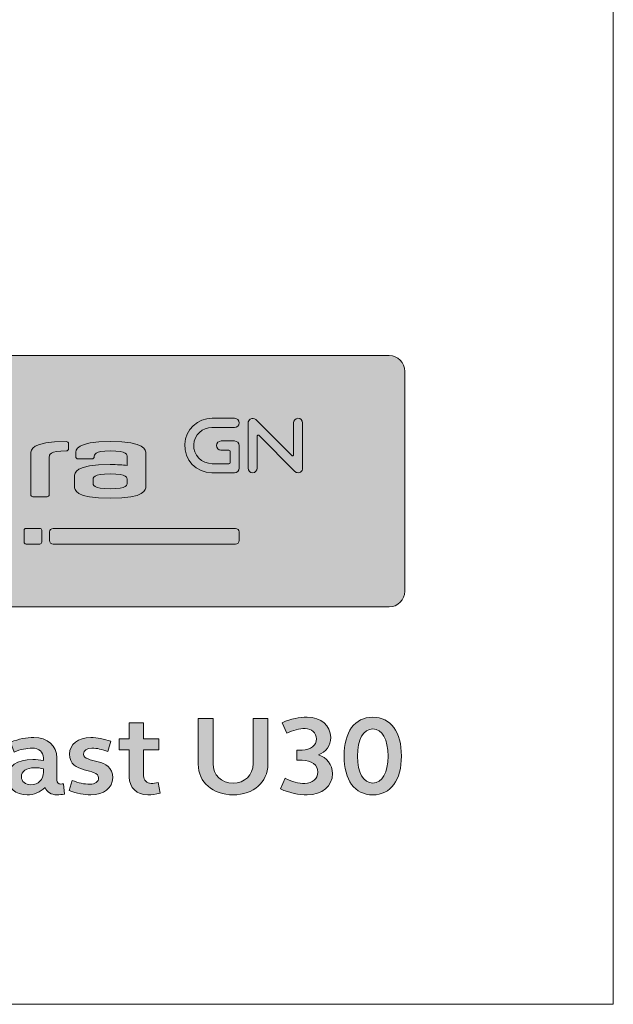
# Model space of a CAD drawing. Header units: millimetres. Extents: x 0 to 820, y 0 to 1200.
# Tile 17 of 81: x 765 to 820, y 0 to 91. Entities that reach past the tile are written whole.
import ezdxf

# ---------------------------------------------------------------- set-up
doc = ezdxf.new("R2010")
doc.units = ezdxf.units.MM
doc.header["$MEASUREMENT"] = 0
doc.layers.add('Layer 1', color=7, linetype='Continuous', lineweight=0)

# ---------------------------------------------------------------- blocks, each defined once
blk = doc.blocks.new('Block_0')
at = {"layer": 'Layer 1', "true_color": 0xffd102, "transparency": 33554687}
h = blk.add_hatch(color=40, dxfattribs=at)
h.dxf.hatch_style = 2
edge = h.paths.add_edge_path()
edge.add_spline(control_points=[(799.194, 36.882), (799.194, 36.882), (733.603, 36.882), (733.603, 36.882), (732.797, 36.882), (732.145, 37.535), (732.145, 38.34), (732.145, 38.34), (732.145, 58.746), (732.145, 58.746), (732.145, 59.551), (732.797, 60.203), (733.603, 60.203), (733.603, 60.203), (799.194, 60.203), (799.194, 60.203), (799.998, 60.203), (800.651, 59.551), (800.651, 58.746), (800.651, 58.746), (800.651, 38.34), (800.651, 38.34), (800.651, 37.535), (799.998, 36.882), (799.194, 36.882)], knot_values=[0, 0, 0, 0, 1, 1, 1, 2, 2, 2, 3, 3, 3, 4, 4, 4, 5, 5, 5, 6, 6, 6, 7, 7, 7, 8, 8, 8, 8], degree=3, periodic=0)
edge.add_line((799.194, 36.882), (799.194, 36.882))
at = {"layer": 'Layer 1', "true_color": 0x000000, "transparency": 33554687}
h = blk.add_hatch(color=18, dxfattribs=at)
h.dxf.hatch_style = 2
edge = h.paths.add_edge_path()
edge.add_spline(control_points=[(784.839, 52.282), (784.839, 52.282), (783.592, 52.282), (783.592, 52.282), (783.359, 52.282), (783.159, 52.1), (783.156, 51.868), (783.152, 51.632), (783.342, 51.44), (783.577, 51.44), (783.577, 51.44), (784.313, 51.44), (784.313, 51.44), (784.371, 51.44), (784.419, 51.393), (784.419, 51.335), (784.419, 51.335), (784.419, 50.283), (784.419, 50.283), (784.419, 50.224), (784.371, 50.177), (784.313, 50.177), (784.313, 50.177), (782.767, 50.177), (782.767, 50.177), (781.788, 50.177), (780.998, 50.979), (781.054, 51.957), (781.103, 52.841), (781.838, 53.545), (782.735, 53.545), (782.735, 53.545), (784.825, 53.545), (784.825, 53.545), (785.057, 53.545), (785.257, 53.727), (785.261, 53.959), (785.264, 54.195), (785.075, 54.387), (784.84, 54.387), (784.84, 54.387), (782.773, 54.387), (782.773, 54.387), (781.418, 54.387), (780.275, 53.336), (780.211, 51.982), (780.144, 50.534), (781.302, 49.335), (782.735, 49.335), (782.735, 49.335), (784.839, 49.335), (784.839, 49.335), (785.072, 49.335), (785.261, 49.524), (785.261, 49.757), (785.261, 49.757), (785.261, 51.859), (785.261, 51.859), (785.261, 52.093), (785.072, 52.282), (784.839, 52.282)], knot_values=[0, 0, 0, 0, 1, 1, 1, 2, 2, 2, 3, 3, 3, 4, 4, 4, 5, 5, 5, 6, 6, 6, 7, 7, 7, 8, 8, 8, 9, 9, 9, 10, 10, 10, 11, 11, 11, 12, 12, 12, 13, 13, 13, 14, 14, 14, 15, 15, 15, 16, 16, 16, 17, 17, 17, 18, 18, 18, 19, 19, 19, 20, 20, 20, 20], degree=3, periodic=0)
edge.add_line((784.839, 52.282), (784.839, 52.282))
h = blk.add_hatch(color=18, dxfattribs=at)
h.dxf.hatch_style = 2
edge = h.paths.add_edge_path()
edge.add_spline(control_points=[(790.733, 49.335), (790.623, 49.335), (790.516, 49.378), (790.436, 49.458), (790.436, 49.458), (787.078, 52.815), (787.078, 52.815), (787.029, 52.865), (786.944, 52.83), (786.944, 52.759), (786.944, 52.759), (786.944, 49.77), (786.944, 49.77), (786.944, 49.538), (786.762, 49.339), (786.531, 49.335), (786.294, 49.331), (786.102, 49.521), (786.102, 49.756), (786.102, 49.756), (786.102, 53.954), (786.102, 53.954), (786.102, 54.101), (786.173, 54.243), (786.298, 54.322), (786.468, 54.429), (786.684, 54.401), (786.821, 54.264), (786.821, 54.264), (790.178, 50.907), (790.178, 50.907), (790.227, 50.858), (790.312, 50.893), (790.312, 50.963), (790.312, 50.963), (790.312, 53.952), (790.312, 53.952), (790.312, 54.184), (790.494, 54.382), (790.725, 54.387), (790.961, 54.391), (791.154, 54.202), (791.154, 53.966), (791.154, 53.966), (791.154, 49.769), (791.154, 49.769), (791.154, 49.617), (791.079, 49.471), (790.948, 49.394), (790.881, 49.354), (790.806, 49.335), (790.733, 49.335)], knot_values=[0, 0, 0, 0, 1, 1, 1, 2, 2, 2, 3, 3, 3, 4, 4, 4, 5, 5, 5, 6, 6, 6, 7, 7, 7, 8, 8, 8, 9, 9, 9, 10, 10, 10, 11, 11, 11, 12, 12, 12, 13, 13, 13, 14, 14, 14, 15, 15, 15, 16, 16, 16, 17, 17, 17, 17], degree=3, periodic=0)
edge.add_line((790.733, 49.335), (790.733, 49.335))
h = blk.add_hatch(color=18, dxfattribs=at)
h.dxf.hatch_style = 2
edge = h.paths.add_edge_path()
edge.add_spline(control_points=[(765.923, 51.1), (765.923, 51.481), (765.923, 52.222), (769.231, 52.222), (769.342, 52.222), (769.433, 52.132), (769.433, 52.02), (769.433, 52.02), (769.433, 51.567), (769.433, 51.567), (769.433, 51.456), (769.342, 51.364), (769.231, 51.364), (767.642, 51.364), (767.642, 50.983), (767.642, 50.821), (767.642, 50.821), (767.642, 47.304), (767.642, 47.304), (767.642, 47.192), (767.551, 47.101), (767.438, 47.101), (767.438, 47.101), (766.125, 47.101), (766.125, 47.101), (766.014, 47.101), (765.923, 47.192), (765.923, 47.304), (765.923, 47.304), (765.923, 51.1), (765.923, 51.1)], knot_values=[0, 0, 0, 0, 1, 1, 1, 2, 2, 2, 3, 3, 3, 4, 4, 4, 5, 5, 5, 6, 6, 6, 7, 7, 7, 8, 8, 8, 9, 9, 9, 10, 10, 10, 10], degree=3, periodic=0)
h = blk.add_hatch(color=18, dxfattribs=at)
edge = h.paths.add_edge_path()
edge.add_spline(control_points=[(771.7, 48.384), (771.7, 48.224), (771.7, 47.842), (773.289, 47.842), (774.878, 47.842), (774.878, 48.224), (774.878, 48.384), (774.878, 48.384), (774.878, 48.689), (774.878, 48.689), (774.878, 48.85), (774.878, 49.232), (773.289, 49.232), (771.7, 49.232), (771.7, 48.85), (771.7, 48.689), (771.7, 48.689), (771.7, 48.384), (771.7, 48.384)], knot_values=[0, 0, 0, 0, 1, 1, 1, 2, 2, 2, 3, 3, 3, 4, 4, 4, 5, 5, 5, 6, 6, 6, 6], degree=3, periodic=0)
edge = h.paths.add_edge_path()
edge.add_spline(control_points=[(776.598, 51.1), (776.598, 51.1), (776.598, 48.105), (776.598, 48.105), (776.598, 47.724), (776.598, 46.983), (773.289, 46.983), (769.981, 46.983), (769.981, 47.724), (769.981, 48.105), (769.981, 48.105), (769.981, 48.968), (769.981, 48.968), (769.981, 49.349), (769.981, 50.091), (773.289, 50.091), (773.938, 50.091), (774.459, 50.062), (774.878, 50.012), (774.878, 50.012), (774.878, 50.821), (774.878, 50.821), (774.878, 50.982), (774.878, 51.364), (773.289, 51.364), (771.818, 51.364), (771.818, 50.982), (771.818, 50.821), (771.818, 50.709), (771.727, 50.619), (771.615, 50.619), (771.615, 50.619), (770.301, 50.619), (770.301, 50.619), (770.189, 50.619), (770.099, 50.709), (770.099, 50.821), (770.099, 50.821), (770.099, 51.1), (770.099, 51.1), (770.099, 51.481), (770.099, 52.222), (773.289, 52.222), (776.598, 52.222), (776.598, 51.481), (776.598, 51.1)], knot_values=[0, 0, 0, 0, 1, 1, 1, 2, 2, 2, 3, 3, 3, 4, 4, 4, 5, 5, 5, 6, 6, 6, 7, 7, 7, 8, 8, 8, 9, 9, 9, 10, 10, 10, 11, 11, 11, 12, 12, 12, 13, 13, 13, 14, 14, 14, 15, 15, 15, 15], degree=3, periodic=0)
edge.add_line((776.598, 51.1), (776.598, 51.1))
h = blk.add_hatch(color=18, dxfattribs=at)
h.dxf.hatch_style = 2
edge = h.paths.add_edge_path()
edge.add_spline(control_points=[(766.763, 42.712), (766.763, 42.712), (765.481, 42.712), (765.481, 42.712), (765.384, 42.712), (765.305, 42.791), (765.305, 42.889), (765.305, 42.889), (765.305, 43.993), (765.305, 43.993), (765.305, 44.09), (765.384, 44.169), (765.481, 44.169), (765.481, 44.169), (766.763, 44.169), (766.763, 44.169), (766.86, 44.169), (766.939, 44.09), (766.939, 43.993), (766.939, 43.993), (766.939, 42.889), (766.939, 42.889), (766.939, 42.791), (766.86, 42.712), (766.763, 42.712)], knot_values=[0, 0, 0, 0, 1, 1, 1, 2, 2, 2, 3, 3, 3, 4, 4, 4, 5, 5, 5, 6, 6, 6, 7, 7, 7, 8, 8, 8, 8], degree=3, periodic=0)
edge.add_line((766.763, 42.712), (766.763, 42.712))
h = blk.add_hatch(color=18, dxfattribs=at)
h.dxf.hatch_style = 2
edge = h.paths.add_edge_path()
edge.add_spline(control_points=[(784.933, 42.712), (784.933, 42.712), (767.991, 42.712), (767.991, 42.712), (767.812, 42.712), (767.668, 42.857), (767.668, 43.035), (767.668, 43.035), (767.668, 43.846), (767.668, 43.846), (767.668, 44.025), (767.812, 44.169), (767.991, 44.169), (767.991, 44.169), (784.933, 44.169), (784.933, 44.169), (785.112, 44.169), (785.256, 44.025), (785.256, 43.846), (785.256, 43.846), (785.256, 43.035), (785.256, 43.035), (785.256, 42.857), (785.112, 42.712), (784.933, 42.712)], knot_values=[0, 0, 0, 0, 1, 1, 1, 2, 2, 2, 3, 3, 3, 4, 4, 4, 5, 5, 5, 6, 6, 6, 7, 7, 7, 8, 8, 8, 8], degree=3, periodic=0)
edge.add_line((784.933, 42.712), (784.933, 42.712))
at = {"layer": 'Layer 1'}
blk.add_lwpolyline([(0, 1200), (820, 1200), (820, 0), (0, 0)], close=True, dxfattribs=at)
for points, knots in [([(799.194, 36.882), (799.194, 36.882), (733.603, 36.882), (733.603, 36.882), (732.797, 36.882), (732.145, 37.535), (732.145, 38.34), (732.145, 38.34), (732.145, 58.746), (732.145, 58.746), (732.145, 59.551), (732.797, 60.203), (733.603, 60.203), (733.603, 60.203), (799.194, 60.203), (799.194, 60.203), (799.998, 60.203), (800.651, 59.551), (800.651, 58.746), (800.651, 58.746), (800.651, 38.34), (800.651, 38.34), (800.651, 37.535), (799.998, 36.882), (799.194, 36.882)], [0, 0, 0, 0, 1, 1, 1, 2, 2, 2, 3, 3, 3, 4, 4, 4, 5, 5, 5, 6, 6, 6, 7, 7, 7, 8, 8, 8, 8]), ([(784.839, 52.282), (784.839, 52.282), (783.592, 52.282), (783.592, 52.282), (783.359, 52.282), (783.159, 52.1), (783.156, 51.868), (783.152, 51.632), (783.342, 51.44), (783.577, 51.44), (783.577, 51.44), (784.313, 51.44), (784.313, 51.44), (784.371, 51.44), (784.419, 51.393), (784.419, 51.335), (784.419, 51.335), (784.419, 50.283), (784.419, 50.283), (784.419, 50.224), (784.371, 50.177), (784.313, 50.177), (784.313, 50.177), (782.767, 50.177), (782.767, 50.177), (781.788, 50.177), (780.998, 50.979), (781.054, 51.957), (781.103, 52.841), (781.838, 53.545), (782.735, 53.545), (782.735, 53.545), (784.825, 53.545), (784.825, 53.545), (785.057, 53.545), (785.257, 53.727), (785.261, 53.959), (785.264, 54.195), (785.075, 54.387), (784.84, 54.387), (784.84, 54.387), (782.773, 54.387), (782.773, 54.387), (781.418, 54.387), (780.275, 53.336), (780.211, 51.982), (780.144, 50.534), (781.302, 49.335), (782.735, 49.335), (782.735, 49.335), (784.839, 49.335), (784.839, 49.335), (785.072, 49.335), (785.261, 49.524), (785.261, 49.757), (785.261, 49.757), (785.261, 51.859), (785.261, 51.859), (785.261, 52.093), (785.072, 52.282), (784.839, 52.282)], [0, 0, 0, 0, 1, 1, 1, 2, 2, 2, 3, 3, 3, 4, 4, 4, 5, 5, 5, 6, 6, 6, 7, 7, 7, 8, 8, 8, 9, 9, 9, 10, 10, 10, 11, 11, 11, 12, 12, 12, 13, 13, 13, 14, 14, 14, 15, 15, 15, 16, 16, 16, 17, 17, 17, 18, 18, 18, 19, 19, 19, 20, 20, 20, 20]), ([(790.733, 49.335), (790.623, 49.335), (790.516, 49.378), (790.436, 49.458), (790.436, 49.458), (787.078, 52.815), (787.078, 52.815), (787.029, 52.865), (786.944, 52.83), (786.944, 52.759), (786.944, 52.759), (786.944, 49.77), (786.944, 49.77), (786.944, 49.538), (786.762, 49.339), (786.531, 49.335), (786.294, 49.331), (786.102, 49.521), (786.102, 49.756), (786.102, 49.756), (786.102, 53.954), (786.102, 53.954), (786.102, 54.101), (786.173, 54.243), (786.298, 54.322), (786.468, 54.429), (786.684, 54.401), (786.821, 54.264), (786.821, 54.264), (790.178, 50.907), (790.178, 50.907), (790.227, 50.858), (790.312, 50.893), (790.312, 50.963), (790.312, 50.963), (790.312, 53.952), (790.312, 53.952), (790.312, 54.184), (790.494, 54.382), (790.725, 54.387), (790.961, 54.391), (791.154, 54.202), (791.154, 53.966), (791.154, 53.966), (791.154, 49.769), (791.154, 49.769), (791.154, 49.617), (791.079, 49.471), (790.948, 49.394), (790.881, 49.354), (790.806, 49.335), (790.733, 49.335)], [0, 0, 0, 0, 1, 1, 1, 2, 2, 2, 3, 3, 3, 4, 4, 4, 5, 5, 5, 6, 6, 6, 7, 7, 7, 8, 8, 8, 9, 9, 9, 10, 10, 10, 11, 11, 11, 12, 12, 12, 13, 13, 13, 14, 14, 14, 15, 15, 15, 16, 16, 16, 17, 17, 17, 17]), ([(765.923, 51.1), (765.923, 51.481), (765.923, 52.222), (769.231, 52.222), (769.342, 52.222), (769.433, 52.132), (769.433, 52.02), (769.433, 52.02), (769.433, 51.567), (769.433, 51.567), (769.433, 51.456), (769.342, 51.364), (769.231, 51.364), (767.642, 51.364), (767.642, 50.983), (767.642, 50.821), (767.642, 50.821), (767.642, 47.304), (767.642, 47.304), (767.642, 47.192), (767.551, 47.101), (767.438, 47.101), (767.438, 47.101), (766.125, 47.101), (766.125, 47.101), (766.014, 47.101), (765.923, 47.192), (765.923, 47.304), (765.923, 47.304), (765.923, 51.1), (765.923, 51.1)], [0, 0, 0, 0, 1, 1, 1, 2, 2, 2, 3, 3, 3, 4, 4, 4, 5, 5, 5, 6, 6, 6, 7, 7, 7, 8, 8, 8, 9, 9, 9, 10, 10, 10, 10]), ([(776.598, 51.1), (776.598, 51.1), (776.598, 48.105), (776.598, 48.105), (776.598, 47.724), (776.598, 46.983), (773.289, 46.983), (769.981, 46.983), (769.981, 47.724), (769.981, 48.105), (769.981, 48.105), (769.981, 48.968), (769.981, 48.968), (769.981, 49.349), (769.981, 50.091), (773.289, 50.091), (773.938, 50.091), (774.459, 50.062), (774.878, 50.012), (774.878, 50.012), (774.878, 50.821), (774.878, 50.821), (774.878, 50.982), (774.878, 51.364), (773.289, 51.364), (771.818, 51.364), (771.818, 50.982), (771.818, 50.821), (771.818, 50.709), (771.727, 50.619), (771.615, 50.619), (771.615, 50.619), (770.301, 50.619), (770.301, 50.619), (770.189, 50.619), (770.099, 50.709), (770.099, 50.821), (770.099, 50.821), (770.099, 51.1), (770.099, 51.1), (770.099, 51.481), (770.099, 52.222), (773.289, 52.222), (776.598, 52.222), (776.598, 51.481), (776.598, 51.1)], [0, 0, 0, 0, 1, 1, 1, 2, 2, 2, 3, 3, 3, 4, 4, 4, 5, 5, 5, 6, 6, 6, 7, 7, 7, 8, 8, 8, 9, 9, 9, 10, 10, 10, 11, 11, 11, 12, 12, 12, 13, 13, 13, 14, 14, 14, 15, 15, 15, 15]), ([(771.7, 48.384), (771.7, 48.224), (771.7, 47.842), (773.289, 47.842), (774.878, 47.842), (774.878, 48.224), (774.878, 48.384), (774.878, 48.384), (774.878, 48.689), (774.878, 48.689), (774.878, 48.85), (774.878, 49.232), (773.289, 49.232), (771.7, 49.232), (771.7, 48.85), (771.7, 48.689), (771.7, 48.689), (771.7, 48.384), (771.7, 48.384)], [0, 0, 0, 0, 1, 1, 1, 2, 2, 2, 3, 3, 3, 4, 4, 4, 5, 5, 5, 6, 6, 6, 6]), ([(766.763, 42.712), (766.763, 42.712), (765.481, 42.712), (765.481, 42.712), (765.384, 42.712), (765.305, 42.791), (765.305, 42.889), (765.305, 42.889), (765.305, 43.993), (765.305, 43.993), (765.305, 44.09), (765.384, 44.169), (765.481, 44.169), (765.481, 44.169), (766.763, 44.169), (766.763, 44.169), (766.86, 44.169), (766.939, 44.09), (766.939, 43.993), (766.939, 43.993), (766.939, 42.889), (766.939, 42.889), (766.939, 42.791), (766.86, 42.712), (766.763, 42.712)], [0, 0, 0, 0, 1, 1, 1, 2, 2, 2, 3, 3, 3, 4, 4, 4, 5, 5, 5, 6, 6, 6, 7, 7, 7, 8, 8, 8, 8]), ([(784.933, 42.712), (784.933, 42.712), (767.991, 42.712), (767.991, 42.712), (767.812, 42.712), (767.668, 42.857), (767.668, 43.035), (767.668, 43.035), (767.668, 43.846), (767.668, 43.846), (767.668, 44.025), (767.812, 44.169), (767.991, 44.169), (767.991, 44.169), (784.933, 44.169), (784.933, 44.169), (785.112, 44.169), (785.256, 44.025), (785.256, 43.846), (785.256, 43.846), (785.256, 43.035), (785.256, 43.035), (785.256, 42.857), (785.112, 42.712), (784.933, 42.712)], [0, 0, 0, 0, 1, 1, 1, 2, 2, 2, 3, 3, 3, 4, 4, 4, 5, 5, 5, 6, 6, 6, 7, 7, 7, 8, 8, 8, 8])]:
    blk.add_open_spline(points, degree=3, knots=knots, dxfattribs=at)
blk = doc.blocks.new('Block_2')
at = {"layer": 'Layer 1', "true_color": 0x1d1d1b, "transparency": 33554687}
h = blk.add_hatch(color=250, dxfattribs=at)
h.dxf.hatch_style = 2
edge = h.paths.add_edge_path()
edge.add_spline(control_points=[(734.733, 23.002), (734.733, 23.002), (736.047, 23.002), (736.047, 23.002), (736.834, 23.002), (737.372, 23.509), (737.372, 24.234), (737.372, 24.948), (736.834, 25.466), (736.047, 25.466), (736.047, 25.466), (734.733, 25.466), (734.733, 25.466), (734.733, 25.466), (734.733, 23.002), (734.733, 23.002)], knot_values=[0, 0, 0, 0, 1, 1, 1, 2, 2, 2, 3, 3, 3, 4, 4, 4, 5, 5, 5, 5], degree=3, periodic=0)
edge = h.paths.add_edge_path()
edge.add_spline(control_points=[(733.408, 26.522), (733.408, 26.522), (736.254, 26.522), (736.254, 26.522), (737.703, 26.522), (738.728, 25.569), (738.728, 24.234), (738.728, 22.888), (737.703, 21.936), (736.254, 21.936), (736.254, 21.936), (734.733, 21.936), (734.733, 21.936), (734.733, 21.936), (734.733, 19.565), (734.733, 19.565), (734.733, 19.565), (733.408, 19.565), (733.408, 19.565), (733.408, 19.565), (733.408, 26.522), (733.408, 26.522)], knot_values=[0, 0, 0, 0, 1, 1, 1, 2, 2, 2, 3, 3, 3, 4, 4, 4, 5, 5, 5, 6, 6, 6, 7, 7, 7, 7], degree=3, periodic=0)
h = blk.add_hatch(color=250, dxfattribs=at)
h.dxf.hatch_style = 2
edge = h.paths.add_edge_path()
edge.add_spline(control_points=[(760.646, 26.646), (761.485, 26.646), (762.355, 26.377), (763.141, 25.859), (763.141, 25.859), (762.582, 24.938), (762.582, 24.938), (762.013, 25.331), (761.423, 25.548), (760.822, 25.548), (759.435, 25.548), (758.473, 24.524), (758.473, 23.044), (758.473, 21.563), (759.435, 20.538), (760.822, 20.538), (761.423, 20.538), (762.013, 20.756), (762.582, 21.149), (762.582, 21.149), (763.141, 20.228), (763.141, 20.228), (762.355, 19.71), (761.485, 19.441), (760.646, 19.441), (758.535, 19.441), (757.075, 20.932), (757.075, 23.044), (757.075, 25.165), (758.535, 26.646), (760.646, 26.646)], knot_values=[0, 0, 0, 0, 1, 1, 1, 2, 2, 2, 3, 3, 3, 4, 4, 4, 5, 5, 5, 6, 6, 6, 7, 7, 7, 8, 8, 8, 9, 9, 9, 10, 10, 10, 10], degree=3, periodic=0)
h = blk.add_hatch(color=250, dxfattribs=at)
h.dxf.hatch_style = 2
edge = h.paths.add_edge_path()
edge.add_spline(control_points=[(787.937, 22.288), (787.937, 20.601), (786.581, 19.441), (784.707, 19.441), (782.834, 19.441), (781.467, 20.601), (781.467, 22.288), (781.467, 22.288), (781.467, 26.522), (781.467, 26.522), (781.467, 26.522), (782.844, 26.522), (782.844, 26.522), (782.844, 26.522), (782.844, 22.34), (782.844, 22.34), (782.844, 21.273), (783.62, 20.528), (784.707, 20.528), (785.784, 20.528), (786.56, 21.273), (786.56, 22.34), (786.56, 22.34), (786.56, 26.522), (786.56, 26.522), (786.56, 26.522), (787.937, 26.522), (787.937, 26.522), (787.937, 26.522), (787.937, 22.288), (787.937, 22.288)], knot_values=[0, 0, 0, 0, 1, 1, 1, 2, 2, 2, 3, 3, 3, 4, 4, 4, 5, 5, 5, 6, 6, 6, 7, 7, 7, 8, 8, 8, 9, 9, 9, 10, 10, 10, 10], degree=3, periodic=0)
h = blk.add_hatch(color=250, dxfattribs=at)
h.dxf.hatch_style = 2
edge = h.paths.add_edge_path()
edge.add_spline(control_points=[(790.619, 23.602), (790.619, 23.602), (791.106, 23.602), (791.106, 23.602), (791.892, 23.602), (792.441, 24.027), (792.441, 24.627), (792.441, 25.197), (792.017, 25.59), (791.385, 25.59), (790.857, 25.59), (790.288, 25.435), (789.688, 25.155), (789.688, 25.155), (789.263, 26.139), (789.263, 26.139), (790.071, 26.501), (790.857, 26.646), (791.592, 26.646), (792.866, 26.646), (793.766, 25.87), (793.766, 24.762), (793.766, 23.996), (793.331, 23.406), (792.638, 23.157), (793.404, 22.909), (793.932, 22.236), (793.932, 21.408), (793.932, 20.249), (792.959, 19.441), (791.592, 19.441), (790.816, 19.441), (789.957, 19.596), (789.098, 19.99), (789.098, 19.99), (789.522, 20.973), (789.522, 20.973), (790.153, 20.673), (790.795, 20.497), (791.354, 20.497), (792.068, 20.497), (792.576, 20.932), (792.576, 21.543), (792.576, 22.195), (791.975, 22.65), (791.106, 22.65), (791.106, 22.65), (790.619, 22.65), (790.619, 22.65), (790.619, 22.65), (790.619, 23.602), (790.619, 23.602)], knot_values=[0, 0, 0, 0, 1, 1, 1, 2, 2, 2, 3, 3, 3, 4, 4, 4, 5, 5, 5, 6, 6, 6, 7, 7, 7, 8, 8, 8, 9, 9, 9, 10, 10, 10, 11, 11, 11, 12, 12, 12, 13, 13, 13, 14, 14, 14, 15, 15, 15, 16, 16, 16, 17, 17, 17, 17], degree=3, periodic=0)
h = blk.add_hatch(color=250, dxfattribs=at)
h.dxf.hatch_style = 2
edge = h.paths.add_edge_path()
edge.add_spline(control_points=[(797.669, 20.528), (798.549, 20.528), (799.087, 21.481), (799.087, 23.044), (799.087, 24.607), (798.549, 25.559), (797.669, 25.559), (796.79, 25.559), (796.251, 24.607), (796.251, 23.044), (796.251, 21.481), (796.79, 20.528), (797.669, 20.528)], knot_values=[0, 0, 0, 0, 1, 1, 1, 2, 2, 2, 3, 3, 3, 4, 4, 4, 4], degree=3, periodic=0)
edge = h.paths.add_edge_path()
edge.add_spline(control_points=[(797.669, 26.646), (799.357, 26.646), (800.33, 25.279), (800.33, 23.044), (800.33, 20.808), (799.357, 19.441), (797.669, 19.441), (795.982, 19.441), (795.009, 20.808), (795.009, 23.044), (795.009, 25.279), (795.982, 26.646), (797.669, 26.646)], knot_values=[0, 0, 0, 0, 1, 1, 1, 2, 2, 2, 3, 3, 3, 4, 4, 4, 4], degree=3, periodic=0)
h = blk.add_hatch(color=250, dxfattribs=at)
h.dxf.hatch_style = 2
edge = h.paths.add_edge_path()
edge.add_spline(control_points=[(776.394, 24.638), (776.394, 24.638), (777.802, 24.638), (777.802, 24.638), (777.802, 24.638), (777.802, 23.633), (777.802, 23.633), (777.802, 23.633), (776.394, 23.633), (776.394, 23.633), (776.394, 23.633), (776.394, 21.211), (776.394, 21.211), (776.394, 20.787), (776.684, 20.497), (777.108, 20.497), (777.305, 20.497), (777.522, 20.528), (777.76, 20.59), (777.76, 20.59), (777.936, 19.596), (777.936, 19.596), (777.533, 19.493), (777.15, 19.441), (776.787, 19.441), (775.773, 19.441), (775.069, 20.104), (775.069, 21.077), (775.069, 21.077), (775.069, 23.633), (775.069, 23.633), (775.069, 23.633), (774.127, 23.633), (774.127, 23.633), (774.127, 23.633), (774.127, 24.638), (774.127, 24.638), (774.127, 24.638), (775.069, 24.638), (775.069, 24.638), (775.069, 24.638), (775.069, 26.128), (775.069, 26.128), (775.069, 26.128), (776.394, 26.128), (776.394, 26.128), (776.394, 26.128), (776.394, 24.638), (776.394, 24.638)], knot_values=[0, 0, 0, 0, 1, 1, 1, 2, 2, 2, 3, 3, 3, 4, 4, 4, 5, 5, 5, 6, 6, 6, 7, 7, 7, 8, 8, 8, 9, 9, 9, 10, 10, 10, 11, 11, 11, 12, 12, 12, 13, 13, 13, 14, 14, 14, 15, 15, 15, 16, 16, 16, 16], degree=3, periodic=0)
h = blk.add_hatch(color=250, dxfattribs=at)
h.dxf.hatch_style = 2
edge = h.paths.add_edge_path()
edge.add_spline(control_points=[(741.566, 20.373), (742.27, 20.373), (742.736, 20.859), (742.736, 21.553), (742.736, 21.553), (742.736, 21.853), (742.736, 21.853), (742.467, 21.926), (742.187, 21.957), (741.908, 21.957), (741.152, 21.957), (740.686, 21.636), (740.686, 21.108), (740.686, 20.694), (741.069, 20.373), (741.566, 20.373)], knot_values=[0, 0, 0, 0, 1, 1, 1, 2, 2, 2, 3, 3, 3, 4, 4, 4, 5, 5, 5, 5], degree=3, periodic=0)
edge = h.paths.add_edge_path()
edge.add_spline(control_points=[(741.752, 22.722), (742.063, 22.722), (742.404, 22.691), (742.736, 22.619), (742.736, 22.619), (742.736, 22.888), (742.736, 22.888), (742.736, 23.406), (742.322, 23.778), (741.69, 23.778), (741.173, 23.778), (740.614, 23.654), (740.023, 23.416), (740.023, 23.416), (739.692, 24.338), (739.692, 24.338), (740.448, 24.627), (741.162, 24.762), (741.846, 24.762), (743.129, 24.762), (743.978, 23.996), (743.978, 22.868), (743.978, 22.868), (743.978, 20.808), (743.978, 20.808), (743.978, 20.59), (744.112, 20.445), (744.33, 20.445), (744.433, 20.445), (744.547, 20.466), (744.588, 20.476), (744.588, 20.476), (744.682, 19.514), (744.682, 19.514), (744.464, 19.472), (744.226, 19.441), (743.978, 19.441), (743.46, 19.441), (743.067, 19.7), (742.891, 20.125), (742.456, 19.69), (741.846, 19.441), (741.224, 19.441), (740.168, 19.441), (739.413, 20.104), (739.413, 21.035), (739.413, 22.101), (740.282, 22.722), (741.752, 22.722)], knot_values=[0, 0, 0, 0, 1, 1, 1, 2, 2, 2, 3, 3, 3, 4, 4, 4, 5, 5, 5, 6, 6, 6, 7, 7, 7, 8, 8, 8, 9, 9, 9, 10, 10, 10, 11, 11, 11, 12, 12, 12, 13, 13, 13, 14, 14, 14, 15, 15, 15, 16, 16, 16, 16], degree=3, periodic=0)
h = blk.add_hatch(color=250, dxfattribs=at)
h.dxf.hatch_style = 2
edge = h.paths.add_edge_path()
edge.add_spline(control_points=[(745.417, 24.638), (745.417, 24.638), (746.473, 24.638), (746.473, 24.638), (746.473, 24.638), (746.639, 23.903), (746.639, 23.903), (747.022, 24.451), (747.653, 24.762), (748.388, 24.762), (749.548, 24.762), (750.365, 23.965), (750.365, 22.826), (750.365, 22.826), (750.365, 19.565), (750.365, 19.565), (750.365, 19.565), (749.04, 19.565), (749.04, 19.565), (749.04, 19.565), (749.04, 22.619), (749.04, 22.619), (749.04, 23.24), (748.595, 23.675), (747.985, 23.675), (747.27, 23.675), (746.742, 23.137), (746.742, 22.36), (746.742, 22.36), (746.742, 19.565), (746.742, 19.565), (746.742, 19.565), (745.417, 19.565), (745.417, 19.565), (745.417, 19.565), (745.417, 24.638), (745.417, 24.638)], knot_values=[0, 0, 0, 0, 1, 1, 1, 2, 2, 2, 3, 3, 3, 4, 4, 4, 5, 5, 5, 6, 6, 6, 7, 7, 7, 8, 8, 8, 9, 9, 9, 10, 10, 10, 11, 11, 11, 12, 12, 12, 12], degree=3, periodic=0)
h = blk.add_hatch(color=250, dxfattribs=at)
h.dxf.hatch_style = 2
edge = h.paths.add_edge_path()
edge.add_spline(control_points=[(753.492, 20.373), (754.197, 20.373), (754.662, 20.859), (754.662, 21.553), (754.662, 21.553), (754.662, 21.853), (754.662, 21.853), (754.393, 21.926), (754.113, 21.957), (753.834, 21.957), (753.079, 21.957), (752.612, 21.636), (752.612, 21.108), (752.612, 20.694), (752.996, 20.373), (753.492, 20.373)], knot_values=[0, 0, 0, 0, 1, 1, 1, 2, 2, 2, 3, 3, 3, 4, 4, 4, 5, 5, 5, 5], degree=3, periodic=0)
edge = h.paths.add_edge_path()
edge.add_spline(control_points=[(753.679, 22.722), (753.989, 22.722), (754.331, 22.691), (754.662, 22.619), (754.662, 22.619), (754.662, 22.888), (754.662, 22.888), (754.662, 23.406), (754.248, 23.778), (753.617, 23.778), (753.099, 23.778), (752.54, 23.654), (751.95, 23.416), (751.95, 23.416), (751.619, 24.338), (751.619, 24.338), (752.374, 24.627), (753.089, 24.762), (753.772, 24.762), (755.056, 24.762), (755.904, 23.996), (755.904, 22.868), (755.904, 22.868), (755.904, 20.808), (755.904, 20.808), (755.904, 20.59), (756.039, 20.445), (756.256, 20.445), (756.36, 20.445), (756.474, 20.466), (756.515, 20.476), (756.515, 20.476), (756.608, 19.514), (756.608, 19.514), (756.391, 19.472), (756.153, 19.441), (755.904, 19.441), (755.387, 19.441), (754.993, 19.7), (754.817, 20.125), (754.383, 19.69), (753.772, 19.441), (753.151, 19.441), (752.095, 19.441), (751.339, 20.104), (751.339, 21.035), (751.339, 22.101), (752.209, 22.722), (753.679, 22.722)], knot_values=[0, 0, 0, 0, 1, 1, 1, 2, 2, 2, 3, 3, 3, 4, 4, 4, 5, 5, 5, 6, 6, 6, 7, 7, 7, 8, 8, 8, 9, 9, 9, 10, 10, 10, 11, 11, 11, 12, 12, 12, 13, 13, 13, 14, 14, 14, 15, 15, 15, 16, 16, 16, 16], degree=3, periodic=0)
h = blk.add_hatch(color=250, dxfattribs=at)
h.dxf.hatch_style = 2
edge = h.paths.add_edge_path()
edge.add_spline(control_points=[(765.927, 20.373), (766.631, 20.373), (767.097, 20.859), (767.097, 21.553), (767.097, 21.553), (767.097, 21.853), (767.097, 21.853), (766.828, 21.926), (766.548, 21.957), (766.268, 21.957), (765.513, 21.957), (765.047, 21.636), (765.047, 21.108), (765.047, 20.694), (765.43, 20.373), (765.927, 20.373)], knot_values=[0, 0, 0, 0, 1, 1, 1, 2, 2, 2, 3, 3, 3, 4, 4, 4, 5, 5, 5, 5], degree=3, periodic=0)
edge = h.paths.add_edge_path()
edge.add_spline(control_points=[(766.113, 22.722), (766.424, 22.722), (766.765, 22.691), (767.097, 22.619), (767.097, 22.619), (767.097, 22.888), (767.097, 22.888), (767.097, 23.406), (766.683, 23.778), (766.051, 23.778), (765.534, 23.778), (764.974, 23.654), (764.384, 23.416), (764.384, 23.416), (764.053, 24.338), (764.053, 24.338), (764.809, 24.627), (765.523, 24.762), (766.206, 24.762), (767.49, 24.762), (768.339, 23.996), (768.339, 22.868), (768.339, 22.868), (768.339, 20.808), (768.339, 20.808), (768.339, 20.59), (768.473, 20.445), (768.691, 20.445), (768.794, 20.445), (768.908, 20.466), (768.949, 20.476), (768.949, 20.476), (769.043, 19.514), (769.043, 19.514), (768.825, 19.472), (768.587, 19.441), (768.339, 19.441), (767.821, 19.441), (767.428, 19.7), (767.252, 20.125), (766.817, 19.69), (766.206, 19.441), (765.585, 19.441), (764.529, 19.441), (763.774, 20.104), (763.774, 21.035), (763.774, 22.101), (764.643, 22.722), (766.113, 22.722)], knot_values=[0, 0, 0, 0, 1, 1, 1, 2, 2, 2, 3, 3, 3, 4, 4, 4, 5, 5, 5, 6, 6, 6, 7, 7, 7, 8, 8, 8, 9, 9, 9, 10, 10, 10, 11, 11, 11, 12, 12, 12, 13, 13, 13, 14, 14, 14, 15, 15, 15, 16, 16, 16, 16], degree=3, periodic=0)
h = blk.add_hatch(color=250, dxfattribs=at)
h.dxf.hatch_style = 2
edge = h.paths.add_edge_path()
edge.add_spline(control_points=[(771.497, 24.762), (772.087, 24.762), (772.718, 24.638), (773.36, 24.41), (773.36, 24.41), (773.07, 23.458), (773.07, 23.458), (772.563, 23.654), (772.056, 23.778), (771.6, 23.778), (771.124, 23.778), (770.814, 23.561), (770.814, 23.23), (770.814, 22.308), (773.526, 22.981), (773.526, 21.015), (773.526, 20.093), (772.698, 19.441), (771.497, 19.441), (770.876, 19.441), (770.193, 19.576), (769.479, 19.845), (769.479, 19.845), (769.758, 20.787), (769.758, 20.787), (770.348, 20.549), (770.907, 20.425), (771.393, 20.425), (771.901, 20.425), (772.222, 20.663), (772.222, 21.015), (772.222, 21.977), (769.52, 21.304), (769.52, 23.23), (769.52, 24.12), (770.327, 24.762), (771.497, 24.762)], knot_values=[0, 0, 0, 0, 1, 1, 1, 2, 2, 2, 3, 3, 3, 4, 4, 4, 5, 5, 5, 6, 6, 6, 7, 7, 7, 8, 8, 8, 9, 9, 9, 10, 10, 10, 11, 11, 11, 12, 12, 12, 12], degree=3, periodic=0)
at = {"layer": 'Layer 1'}
for points, knots in [([(733.408, 26.522), (733.408, 26.522), (736.254, 26.522), (736.254, 26.522), (737.703, 26.522), (738.728, 25.569), (738.728, 24.234), (738.728, 22.888), (737.703, 21.936), (736.254, 21.936), (736.254, 21.936), (734.733, 21.936), (734.733, 21.936), (734.733, 21.936), (734.733, 19.565), (734.733, 19.565), (734.733, 19.565), (733.408, 19.565), (733.408, 19.565), (733.408, 19.565), (733.408, 26.522), (733.408, 26.522)], [0, 0, 0, 0, 1, 1, 1, 2, 2, 2, 3, 3, 3, 4, 4, 4, 5, 5, 5, 6, 6, 6, 7, 7, 7, 7]), ([(760.646, 26.646), (761.485, 26.646), (762.355, 26.377), (763.141, 25.859), (763.141, 25.859), (762.582, 24.938), (762.582, 24.938), (762.013, 25.331), (761.423, 25.548), (760.822, 25.548), (759.435, 25.548), (758.473, 24.524), (758.473, 23.044), (758.473, 21.563), (759.435, 20.538), (760.822, 20.538), (761.423, 20.538), (762.013, 20.756), (762.582, 21.149), (762.582, 21.149), (763.141, 20.228), (763.141, 20.228), (762.355, 19.71), (761.485, 19.441), (760.646, 19.441), (758.535, 19.441), (757.075, 20.932), (757.075, 23.044), (757.075, 25.165), (758.535, 26.646), (760.646, 26.646)], [0, 0, 0, 0, 1, 1, 1, 2, 2, 2, 3, 3, 3, 4, 4, 4, 5, 5, 5, 6, 6, 6, 7, 7, 7, 8, 8, 8, 9, 9, 9, 10, 10, 10, 10]), ([(787.937, 22.288), (787.937, 20.601), (786.581, 19.441), (784.707, 19.441), (782.834, 19.441), (781.467, 20.601), (781.467, 22.288), (781.467, 22.288), (781.467, 26.522), (781.467, 26.522), (781.467, 26.522), (782.844, 26.522), (782.844, 26.522), (782.844, 26.522), (782.844, 22.34), (782.844, 22.34), (782.844, 21.273), (783.62, 20.528), (784.707, 20.528), (785.784, 20.528), (786.56, 21.273), (786.56, 22.34), (786.56, 22.34), (786.56, 26.522), (786.56, 26.522), (786.56, 26.522), (787.937, 26.522), (787.937, 26.522), (787.937, 26.522), (787.937, 22.288), (787.937, 22.288)], [0, 0, 0, 0, 1, 1, 1, 2, 2, 2, 3, 3, 3, 4, 4, 4, 5, 5, 5, 6, 6, 6, 7, 7, 7, 8, 8, 8, 9, 9, 9, 10, 10, 10, 10]), ([(790.619, 23.602), (790.619, 23.602), (791.106, 23.602), (791.106, 23.602), (791.892, 23.602), (792.441, 24.027), (792.441, 24.627), (792.441, 25.197), (792.017, 25.59), (791.385, 25.59), (790.857, 25.59), (790.288, 25.435), (789.688, 25.155), (789.688, 25.155), (789.263, 26.139), (789.263, 26.139), (790.071, 26.501), (790.857, 26.646), (791.592, 26.646), (792.866, 26.646), (793.766, 25.87), (793.766, 24.762), (793.766, 23.996), (793.331, 23.406), (792.638, 23.157), (793.404, 22.909), (793.932, 22.236), (793.932, 21.408), (793.932, 20.249), (792.959, 19.441), (791.592, 19.441), (790.816, 19.441), (789.957, 19.596), (789.098, 19.99), (789.098, 19.99), (789.522, 20.973), (789.522, 20.973), (790.153, 20.673), (790.795, 20.497), (791.354, 20.497), (792.068, 20.497), (792.576, 20.932), (792.576, 21.543), (792.576, 22.195), (791.975, 22.65), (791.106, 22.65), (791.106, 22.65), (790.619, 22.65), (790.619, 22.65), (790.619, 22.65), (790.619, 23.602), (790.619, 23.602)], [0, 0, 0, 0, 1, 1, 1, 2, 2, 2, 3, 3, 3, 4, 4, 4, 5, 5, 5, 6, 6, 6, 7, 7, 7, 8, 8, 8, 9, 9, 9, 10, 10, 10, 11, 11, 11, 12, 12, 12, 13, 13, 13, 14, 14, 14, 15, 15, 15, 16, 16, 16, 17, 17, 17, 17]), ([(797.669, 26.646), (799.357, 26.646), (800.33, 25.279), (800.33, 23.044), (800.33, 20.808), (799.357, 19.441), (797.669, 19.441), (795.982, 19.441), (795.009, 20.808), (795.009, 23.044), (795.009, 25.279), (795.982, 26.646), (797.669, 26.646)], [0, 0, 0, 0, 1, 1, 1, 2, 2, 2, 3, 3, 3, 4, 4, 4, 4]), ([(776.394, 24.638), (776.394, 24.638), (777.802, 24.638), (777.802, 24.638), (777.802, 24.638), (777.802, 23.633), (777.802, 23.633), (777.802, 23.633), (776.394, 23.633), (776.394, 23.633), (776.394, 23.633), (776.394, 21.211), (776.394, 21.211), (776.394, 20.787), (776.684, 20.497), (777.108, 20.497), (777.305, 20.497), (777.522, 20.528), (777.76, 20.59), (777.76, 20.59), (777.936, 19.596), (777.936, 19.596), (777.533, 19.493), (777.15, 19.441), (776.787, 19.441), (775.773, 19.441), (775.069, 20.104), (775.069, 21.077), (775.069, 21.077), (775.069, 23.633), (775.069, 23.633), (775.069, 23.633), (774.127, 23.633), (774.127, 23.633), (774.127, 23.633), (774.127, 24.638), (774.127, 24.638), (774.127, 24.638), (775.069, 24.638), (775.069, 24.638), (775.069, 24.638), (775.069, 26.128), (775.069, 26.128), (775.069, 26.128), (776.394, 26.128), (776.394, 26.128), (776.394, 26.128), (776.394, 24.638), (776.394, 24.638)], [0, 0, 0, 0, 1, 1, 1, 2, 2, 2, 3, 3, 3, 4, 4, 4, 5, 5, 5, 6, 6, 6, 7, 7, 7, 8, 8, 8, 9, 9, 9, 10, 10, 10, 11, 11, 11, 12, 12, 12, 13, 13, 13, 14, 14, 14, 15, 15, 15, 16, 16, 16, 16]), ([(734.733, 23.002), (734.733, 23.002), (736.047, 23.002), (736.047, 23.002), (736.834, 23.002), (737.372, 23.509), (737.372, 24.234), (737.372, 24.948), (736.834, 25.466), (736.047, 25.466), (736.047, 25.466), (734.733, 25.466), (734.733, 25.466), (734.733, 25.466), (734.733, 23.002), (734.733, 23.002)], [0, 0, 0, 0, 1, 1, 1, 2, 2, 2, 3, 3, 3, 4, 4, 4, 5, 5, 5, 5]), ([(741.752, 22.722), (742.063, 22.722), (742.404, 22.691), (742.736, 22.619), (742.736, 22.619), (742.736, 22.888), (742.736, 22.888), (742.736, 23.406), (742.322, 23.778), (741.69, 23.778), (741.173, 23.778), (740.614, 23.654), (740.023, 23.416), (740.023, 23.416), (739.692, 24.338), (739.692, 24.338), (740.448, 24.627), (741.162, 24.762), (741.846, 24.762), (743.129, 24.762), (743.978, 23.996), (743.978, 22.868), (743.978, 22.868), (743.978, 20.808), (743.978, 20.808), (743.978, 20.59), (744.112, 20.445), (744.33, 20.445), (744.433, 20.445), (744.547, 20.466), (744.588, 20.476), (744.588, 20.476), (744.682, 19.514), (744.682, 19.514), (744.464, 19.472), (744.226, 19.441), (743.978, 19.441), (743.46, 19.441), (743.067, 19.7), (742.891, 20.125), (742.456, 19.69), (741.846, 19.441), (741.224, 19.441), (740.168, 19.441), (739.413, 20.104), (739.413, 21.035), (739.413, 22.101), (740.282, 22.722), (741.752, 22.722)], [0, 0, 0, 0, 1, 1, 1, 2, 2, 2, 3, 3, 3, 4, 4, 4, 5, 5, 5, 6, 6, 6, 7, 7, 7, 8, 8, 8, 9, 9, 9, 10, 10, 10, 11, 11, 11, 12, 12, 12, 13, 13, 13, 14, 14, 14, 15, 15, 15, 16, 16, 16, 16]), ([(745.417, 24.638), (745.417, 24.638), (746.473, 24.638), (746.473, 24.638), (746.473, 24.638), (746.639, 23.903), (746.639, 23.903), (747.022, 24.451), (747.653, 24.762), (748.388, 24.762), (749.548, 24.762), (750.365, 23.965), (750.365, 22.826), (750.365, 22.826), (750.365, 19.565), (750.365, 19.565), (750.365, 19.565), (749.04, 19.565), (749.04, 19.565), (749.04, 19.565), (749.04, 22.619), (749.04, 22.619), (749.04, 23.24), (748.595, 23.675), (747.985, 23.675), (747.27, 23.675), (746.742, 23.137), (746.742, 22.36), (746.742, 22.36), (746.742, 19.565), (746.742, 19.565), (746.742, 19.565), (745.417, 19.565), (745.417, 19.565), (745.417, 19.565), (745.417, 24.638), (745.417, 24.638)], [0, 0, 0, 0, 1, 1, 1, 2, 2, 2, 3, 3, 3, 4, 4, 4, 5, 5, 5, 6, 6, 6, 7, 7, 7, 8, 8, 8, 9, 9, 9, 10, 10, 10, 11, 11, 11, 12, 12, 12, 12]), ([(753.679, 22.722), (753.989, 22.722), (754.331, 22.691), (754.662, 22.619), (754.662, 22.619), (754.662, 22.888), (754.662, 22.888), (754.662, 23.406), (754.248, 23.778), (753.617, 23.778), (753.099, 23.778), (752.54, 23.654), (751.95, 23.416), (751.95, 23.416), (751.619, 24.338), (751.619, 24.338), (752.374, 24.627), (753.089, 24.762), (753.772, 24.762), (755.056, 24.762), (755.904, 23.996), (755.904, 22.868), (755.904, 22.868), (755.904, 20.808), (755.904, 20.808), (755.904, 20.59), (756.039, 20.445), (756.256, 20.445), (756.36, 20.445), (756.474, 20.466), (756.515, 20.476), (756.515, 20.476), (756.608, 19.514), (756.608, 19.514), (756.391, 19.472), (756.153, 19.441), (755.904, 19.441), (755.387, 19.441), (754.993, 19.7), (754.817, 20.125), (754.383, 19.69), (753.772, 19.441), (753.151, 19.441), (752.095, 19.441), (751.339, 20.104), (751.339, 21.035), (751.339, 22.101), (752.209, 22.722), (753.679, 22.722)], [0, 0, 0, 0, 1, 1, 1, 2, 2, 2, 3, 3, 3, 4, 4, 4, 5, 5, 5, 6, 6, 6, 7, 7, 7, 8, 8, 8, 9, 9, 9, 10, 10, 10, 11, 11, 11, 12, 12, 12, 13, 13, 13, 14, 14, 14, 15, 15, 15, 16, 16, 16, 16]), ([(766.113, 22.722), (766.424, 22.722), (766.765, 22.691), (767.097, 22.619), (767.097, 22.619), (767.097, 22.888), (767.097, 22.888), (767.097, 23.406), (766.683, 23.778), (766.051, 23.778), (765.534, 23.778), (764.974, 23.654), (764.384, 23.416), (764.384, 23.416), (764.053, 24.338), (764.053, 24.338), (764.809, 24.627), (765.523, 24.762), (766.206, 24.762), (767.49, 24.762), (768.339, 23.996), (768.339, 22.868), (768.339, 22.868), (768.339, 20.808), (768.339, 20.808), (768.339, 20.59), (768.473, 20.445), (768.691, 20.445), (768.794, 20.445), (768.908, 20.466), (768.949, 20.476), (768.949, 20.476), (769.043, 19.514), (769.043, 19.514), (768.825, 19.472), (768.587, 19.441), (768.339, 19.441), (767.821, 19.441), (767.428, 19.7), (767.252, 20.125), (766.817, 19.69), (766.206, 19.441), (765.585, 19.441), (764.529, 19.441), (763.774, 20.104), (763.774, 21.035), (763.774, 22.101), (764.643, 22.722), (766.113, 22.722)], [0, 0, 0, 0, 1, 1, 1, 2, 2, 2, 3, 3, 3, 4, 4, 4, 5, 5, 5, 6, 6, 6, 7, 7, 7, 8, 8, 8, 9, 9, 9, 10, 10, 10, 11, 11, 11, 12, 12, 12, 13, 13, 13, 14, 14, 14, 15, 15, 15, 16, 16, 16, 16]), ([(771.497, 24.762), (772.087, 24.762), (772.718, 24.638), (773.36, 24.41), (773.36, 24.41), (773.07, 23.458), (773.07, 23.458), (772.563, 23.654), (772.056, 23.778), (771.6, 23.778), (771.124, 23.778), (770.814, 23.561), (770.814, 23.23), (770.814, 22.308), (773.526, 22.981), (773.526, 21.015), (773.526, 20.093), (772.698, 19.441), (771.497, 19.441), (770.876, 19.441), (770.193, 19.576), (769.479, 19.845), (769.479, 19.845), (769.758, 20.787), (769.758, 20.787), (770.348, 20.549), (770.907, 20.425), (771.393, 20.425), (771.901, 20.425), (772.222, 20.663), (772.222, 21.015), (772.222, 21.977), (769.52, 21.304), (769.52, 23.23), (769.52, 24.12), (770.327, 24.762), (771.497, 24.762)], [0, 0, 0, 0, 1, 1, 1, 2, 2, 2, 3, 3, 3, 4, 4, 4, 5, 5, 5, 6, 6, 6, 7, 7, 7, 8, 8, 8, 9, 9, 9, 10, 10, 10, 11, 11, 11, 12, 12, 12, 12]), ([(797.669, 20.528), (798.549, 20.528), (799.087, 21.481), (799.087, 23.044), (799.087, 24.607), (798.549, 25.559), (797.669, 25.559), (796.79, 25.559), (796.251, 24.607), (796.251, 23.044), (796.251, 21.481), (796.79, 20.528), (797.669, 20.528)], [0, 0, 0, 0, 1, 1, 1, 2, 2, 2, 3, 3, 3, 4, 4, 4, 4]), ([(741.566, 20.373), (742.27, 20.373), (742.736, 20.859), (742.736, 21.553), (742.736, 21.553), (742.736, 21.853), (742.736, 21.853), (742.467, 21.926), (742.187, 21.957), (741.908, 21.957), (741.152, 21.957), (740.686, 21.636), (740.686, 21.108), (740.686, 20.694), (741.069, 20.373), (741.566, 20.373)], [0, 0, 0, 0, 1, 1, 1, 2, 2, 2, 3, 3, 3, 4, 4, 4, 5, 5, 5, 5]), ([(753.492, 20.373), (754.197, 20.373), (754.662, 20.859), (754.662, 21.553), (754.662, 21.553), (754.662, 21.853), (754.662, 21.853), (754.393, 21.926), (754.113, 21.957), (753.834, 21.957), (753.079, 21.957), (752.612, 21.636), (752.612, 21.108), (752.612, 20.694), (752.996, 20.373), (753.492, 20.373)], [0, 0, 0, 0, 1, 1, 1, 2, 2, 2, 3, 3, 3, 4, 4, 4, 5, 5, 5, 5]), ([(765.927, 20.373), (766.631, 20.373), (767.097, 20.859), (767.097, 21.553), (767.097, 21.553), (767.097, 21.853), (767.097, 21.853), (766.828, 21.926), (766.548, 21.957), (766.268, 21.957), (765.513, 21.957), (765.047, 21.636), (765.047, 21.108), (765.047, 20.694), (765.43, 20.373), (765.927, 20.373)], [0, 0, 0, 0, 1, 1, 1, 2, 2, 2, 3, 3, 3, 4, 4, 4, 5, 5, 5, 5])]:
    blk.add_open_spline(points, degree=3, knots=knots, dxfattribs=at)
blk = doc.blocks.new('Block_1')
at = {"layer": 'Layer 1'}
blk.add_blockref('Block_2', (0, 0), dxfattribs=at)
blk = doc.blocks.new('Block_3')
at = {"layer": 'Layer 1'}
blk.add_lwpolyline([(0, 1200), (820, 1200), (820, 0), (0, 0)], close=True, dxfattribs=at)
blk = doc.blocks.new('Block_14')
at = {"layer": 'Layer 1'}
blk.add_lwpolyline([(0, 1200), (820, 1200), (820, 0), (0, 0)], close=True, dxfattribs=at)
blk = doc.blocks.new('Block_33')
at = {"layer": 'Layer 1'}
blk.add_lwpolyline([(0, 1200), (820, 1200), (820, 0), (0, 0)], close=True, dxfattribs=at)
blk = doc.blocks.new('Block_36')
at = {"layer": 'Layer 1'}
blk.add_lwpolyline([(0, 1200), (820, 1200), (820, 0), (0, 0)], close=True, dxfattribs=at)

msp = doc.modelspace()

# ---------------------------------------------------------------- block references
at = {"layer": 'Layer 1'}
for name in ['Block_0', 'Block_3', 'Block_14', 'Block_33', 'Block_36', 'Block_1']:
    msp.add_blockref(name, (0, 0), dxfattribs=at)

doc.saveas('drawing.dxf')
